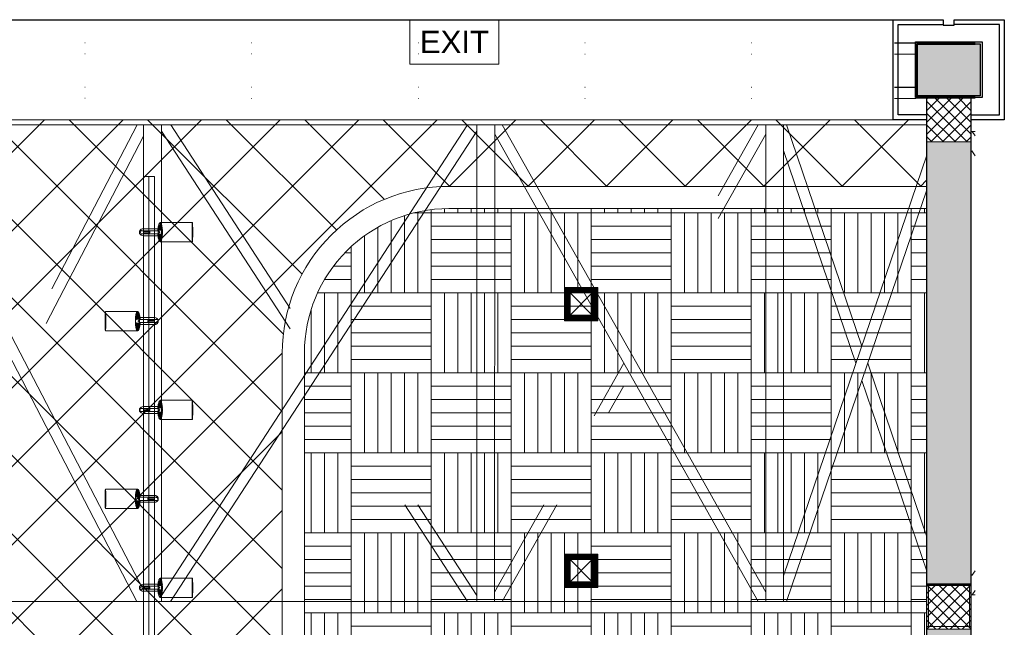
# Model space of a CAD drawing. Header units: millimetres. Extents: x -34728 to 74790, y -3152 to 13830.
# Tile 29 of 31: x 13268 to 17700, y 11095 to 13830. Entities that reach past the tile are written whole.
import ezdxf
from ezdxf.enums import TextEntityAlignment as Align

# ---------------------------------------------------------------- set-up
doc = ezdxf.new("R2010")
doc.units = ezdxf.units.MM
for name, color, linetype, lineweight in [('A-BULKHEAD', 252, 'Continuous', 5), ('A-CLMN P', 1, 'Continuous', 30), ('A-GENM', 13, 'Continuous', 9), ('A-LIGHT', 1, 'Continuous', 5), ('A-Wall & Column', 2, 'Continuous', 0), ('ND_26_HATCH', 8, 'Continuous', 13), ('Q-SPCQ', 91, 'Continuous', 9), ('S-BEAM', 12, 'Continuous', 9)]:
    doc.layers.add(name, color=color, linetype=linetype, lineweight=lineweight)
for name, color, linetype, lineweight, true_color in [('A-CEILING-01', 7, 'Continuous', 5, 0xd56ca8), ('A-CEILING-06', 7, 'Continuous', 5, 0x7957ea), ('M-MEP-ELLG-LIGHT', 5, 'Continuous', 15, 0x0000ff), ('XR-CP-DS$0$Level 24', 9, 'Continuous', 0, 0x808080)]:
    doc.layers.add(name, color=color, linetype=linetype, lineweight=lineweight, true_color=true_color)
doc.layers.add('RCP LAYOUT', color=9, linetype='Continuous', true_color=0x808080)
doc.styles.get("Standard").update_dxf_attribs({"font": 'arial.ttf'})
pattern_1 = [(45, (451552.75, 162145.904), (-26.5165043, 26.5165043), []), (135, (451552.75, 162145.904), (-26.5165043, -26.5165043), [])]

# ---------------------------------------------------------------- blocks, each defined once
blk = doc.blocks.new('A$C81f607aa')
at = {"layer": 'A-Wall & Column', "true_color": 0x808080}
h = blk.add_hatch(color=8, dxfattribs=at)
h.dxf.hatch_style = 1
h.paths.add_polyline_path([(2392, 13722), (2108, 13722), (2108, 13488), (2392, 13488)])
at = {"layer": 'ND_26_HATCH', "lineweight": -3, "true_color": 0x808080}
h = blk.add_hatch(dxfattribs=at)
h.set_pattern_fill('ANSI37', color=8, scale=300)
h.set_pattern_definition(pattern_1)
h.paths.add_polyline_path([(2150, 13280), (2350, 13280), (2350, 13480), (2150, 13480)])
at = {"layer": 'ND_26_HATCH', "lineweight": -3, "true_color": 0x808080, "transparency": 33554687}
h = blk.add_hatch(color=8, dxfattribs=at)
h.dxf.hatch_style = 1
h.paths.add_polyline_path([(2350, 5830), (2152, 5830), (2152, 5718.1), (2150.8, 3620), (2350, 3620)])
h.paths.add_polyline_path([(2350, 8211.4), (2150, 8211.4), (2150, 6030), (2350, 6030)])
h.paths.add_polyline_path([(2350, 9130), (2150, 9130), (2150, 8411.4), (2350, 8411.4)])
h.paths.add_polyline_path([(2350, 11087.2), (2150, 11087.2), (2150, 9330), (2350, 9330)])
h.paths.add_polyline_path([(2350, 13280), (2150, 13280), (2150, 11287.2), (2350, 11287.2)])
at = {"layer": 'ND_26_HATCH', "lineweight": -3, "true_color": 0x808080}
h = blk.add_hatch(dxfattribs=at)
h.set_pattern_fill('ANSI37', color=8, scale=300)
h.set_pattern_definition(pattern_1)
h.paths.add_polyline_path([(2150, 11087.2), (2350, 11087.2), (2350, 11287.2), (2150, 11287.2)])
at = {"layer": 'A-CLMN P', "color": 8, "lineweight": 25, "true_color": 0x808080}
for points in [[(2150, 13380), (2000, 13380), (2000, 13830), (2225, 13830), (2225, 13805), (2275, 13805), (2275, 13830), (2500, 13830), (2500, 13380), (2350, 13380)], [(2150, 13402), (2022, 13402), (2022, 13808), (2223, 13808)], [(2350, 13402), (2478, 13402), (2478, 13808), (2277, 13808)]]:
    blk.add_lwpolyline(points, dxfattribs=at)
for points in [[(2100, 13730), (2400, 13730), (2400, 13480), (2100, 13480)], [(2108, 13722), (2392, 13722), (2392, 13488), (2108, 13488)]]:
    blk.add_lwpolyline(points, close=True, dxfattribs=at)
at = {"layer": 'A-Wall & Column', "color": 8, "lineweight": -3, "true_color": 0x808080}
for p, q in [((2150, 13480), (2150, 2170)), ((2350, 13480), (2350, 0))]:
    blk.add_line(p, q, dxfattribs=at)
blk.add_lwpolyline([(-14850, 13830), (2000, 13830)], dxfattribs=at)
at = {"layer": 'A-Wall & Column', "color": 8, "true_color": 0x808080}
for points in [[(2150, 13280), (2350, 13280), (2350, 13480), (2150, 13480)], [(2150, 11087.2), (2350, 11087.2), (2350, 11287.2), (2150, 11287.2)]]:
    blk.add_lwpolyline(points, close=True, dxfattribs=at)
blk = doc.blocks.new('EXIT LIGHT')
at = {"color": 0}
blk.add_lwpolyline([(-200, -200), (200, -200), (200, 0), (-200, 0)], close=True, dxfattribs=at)
blk.add_attdef('EXIT', text='', height=100, dxfattribs=at).set_placement((0, -100), align=Align.MIDDLE_CENTER)
blk = doc.blocks.new('*U139')
at = {"lineweight": 0}
h = blk.add_hatch(dxfattribs=at)
h.set_pattern_fill('ANSI31', color=0)
h.set_pattern_definition([(45, (0, 0), (-0.08838835, 0.08838835), [])])
h.paths.add_polyline_path([(50, 50), (75, 75), (-75, 75), (-50, 50)])
h.paths.add_polyline_path([(50, -50), (75, -75), (75, 75), (50, 50)])
h.paths.add_polyline_path([(-50, -50), (-75, -75), (75, -75), (50, -50)])
h.paths.add_polyline_path([(-50, 50), (-75, 75), (-75, -75), (-50, -50)])
at = {"color": 0}
for p, q in [((-50, 50), (50, -50)), ((-50, -50), (50, 50))]:
    blk.add_line(p, q, dxfattribs=at)
at = {"color": 0, "lineweight": 0}
for points in [[(-75, 75), (75, 75), (75, -75), (-75, -75)], [(-50, 50), (50, 50), (50, -50), (-50, -50)]]:
    blk.add_lwpolyline(points, close=True, dxfattribs=at)
blk = doc.blocks.new('A$C98a85b24')
at = {"layer": 'M-MEP-ELLG-LIGHT', "color": 8, "true_color": 0x808080}
blk.add_blockref('EXIT LIGHT', (11035, 13830), dxfattribs=at).add_auto_attribs({'EXIT': 'EXIT'})
for p in [(11605.7, 12550), (11605.7, 11350)]:
    blk.add_blockref('*U139', p, dxfattribs=at)
blk = doc.blocks.new('track-L-1')
at = {"color": 8, "linetype": 'Continuous', "lineweight": 13, "true_color": 0x808080}
for p, q in [((-93, -5.8), (-93, 5.7)), ((-93, 1), (-89, 1)), ((-83, 6.7), (-92, 6.7)), ((-91.9, -1.2), (-91.9, 1)), ((-90.5, 6.7), (-90.5, 8.3)), ((-90.5, 8.3), (-85, 8.3)), ((-90.5, 6.9), (-85, 6.9)), ((-89, -1.2), (-89, 1)), ((-85, 6.7), (-85, 8.3)), ((-83, 6.9), (-83, 5.7)), ((-10, 6.9), (-83, 6.9)), ((-11, 15.4), (-77.5, 15.4)), ((-75.5, 2.9), (-75.5, -3.1)), ((-75.5, 2.9), (-46.4, 2.9)), ((-46.6, 2.9), (-46.6, -3.1)), ((-46.4, -3.1), (-46.4, 2.9)), ((-11, 6.9), (-11, 15.4)), ((-6.5, 6.9), (-10.8, 11.2)), ((-5.1, 8), (-10.6, 13.5)), ((-5.1, 7.9), (-10.4, 15.8)), ((-3.5, 8.8), (-10.1, 18.5)), ((-3.5, 8.8), (-9.6, 22.8)), ((-1.8, 9.3), (-9, 26)), ((-9, -6.1), (-9, 5.9)), ((-6.5, 3.9), (-9, 3.9)), ((-1.8, 9.3), (-7, 34.5)), ((0, 9.4), (-5.8, 37.6)), ((0, 9.4), (-0.6, 43.4)), ((-0.5, 43.4), (144.7, 43.5)), ((1.8, 9.3), (1.2, 42.9)), ((1.8, 9.3), (5.7, 35.2)), ((3.5, 8.8), (6.9, 31.2)), ((3.5, 8.8), (8.5, 22.7)), ((5.1, 8), (9, 18.9)), ((5.1, 8), (9.4, 15.5)), ((6.5, 7), (9.6, 12.4)), ((6.5, 6.9), (9.7, 10.9)), ((7.7, 5.7), (9.9, 8.3)), ((-93, -1.2), (-89, -1.2)), ((-92, -6.8), (-83, -6.8)), ((-90.5, -8.5), (-90.5, -6.8)), ((-90.5, -7.1), (-85, -7.1)), ((-90.5, -8.5), (-85, -8.5)), ((-85, -8.5), (-85, -6.8)), ((-83, -7.1), (-83, -5.8)), ((-83, -7.1), (-10, -7.1)), ((-77.5, -15.6), (-11, -15.6)), ((-75.5, -3.1), (-46.4, -3.1)), ((-11, -15.6), (-11, -7.1)), ((-6.5, -7), (-10.8, -11.3)), ((-5.1, -8.1), (-10.6, -13.6)), ((-5.1, -8.1), (-10.4, -15.9)), ((-3.5, -8.9), (-10.1, -18.6)), ((-3.5, -8.9), (-9.6, -22.9)), ((-6.5, -4.1), (-9, -4.1)), ((-1.8, -9.4), (-9, -26.1)), ((-1.8, -9.4), (-7, -34.6)), ((0, -9.6), (-5.8, -37.7)), ((0, -9.6), (-0.6, -43.6)), ((-0.5, -43.6), (144.7, -43.5)), ((1.8, -9.4), (1.2, -43)), ((1.8, -9.4), (5.7, -35.3)), ((3.5, -8.9), (6.9, -31.3)), ((3.5, -8.9), (8.5, -22.8)), ((5.1, -8.1), (9, -19.1)), ((5.1, -8.1), (9.4, -15.6)), ((6.5, -7.1), (9.6, -12.5)), ((6.5, -7.1), (9.7, -11)), ((7.7, -5.8), (9.9, -8.4))]:
    blk.add_line(p, q, dxfattribs=at)
for centre, radius, start, end in [((-92, 5.7), 1, 90.0041, 180.0041), ((-77.5, -0.1), 15.5, 90.0041, 154.188), ((-10, 5.9), 1, 0.0041, 90.0041), ((0, -0.1), 9.5, 205.0436, 154.9646), ((2, 9.9), 10.4, 214.9292, 253.0242), ((-92, -5.8), 1, 180.0041, 270.0041), ((-77.5, -0.1), 15.5, 205.8202, 270.0041), ((-10, -6.1), 1, 270.0041, 0.0041), ((2, -10), 10.4, 106.984, 145.0789)]:
    blk.add_arc(centre, radius, start, end, dxfattribs=at)
for centre, ratio, start_param, end_param in [((-0.5, -0.1), 0.243873, -1.409174, 4.550767), ((144.7, 0), 0.034014, -1.570796, 4.712389)]:
    blk.add_ellipse(centre, major_axis=(0, -43.5), ratio=ratio, start_param=start_param, end_param=end_param, dxfattribs=at)
blk = doc.blocks.new('A$Ce144d348')
at = {"layer": 'M-MEP-ELLG-LIGHT', "color": 252}
blk.add_lwpolyline([(3223, -5724), (3273, -5724), (3273, -9235), (8919.9, -9235), (13625, -4529.9), (13625, -356.4), (13675, -356.4), (13675, -4550.7), (8940.7, -9285), (3223, -9285)], close=True, dxfattribs=at)
blk.add_lwpolyline([(3248, -5724), (3248, -9260), (8930.3, -9260), (13650, -4540.3), (13650, -356.4)], dxfattribs=at)
at = {"layer": 'M-MEP-ELLG-LIGHT', "color": 1, "true_color": 0xff0000}
for p in [(13701, -606.4), (13701, -1406.4), (13701, -2206.4)]:
    blk.add_blockref('track-L-1', p, dxfattribs=at)
at = {"layer": 'M-MEP-ELLG-LIGHT', "color": 1, "true_color": 0xff0000, "xscale": -1}
for p in [(13599, -1006.4), (13599, -1806.4)]:
    blk.add_blockref('track-L-1', p, dxfattribs=at)
blk = doc.blocks.new('A$C256bf26b')
at = {"layer": 'A-CEILING-01', "true_color": 0x808080}
h = blk.add_hatch(dxfattribs=at)
h.set_pattern_fill('ANSI37', color=8, scale=2000)
h.set_pattern_definition([(45, (0, 0), (-176.7767, 176.7767), []), (135, (0, 0), (-176.7767, -176.7767), [])])
edge = h.paths.add_edge_path()
edge.add_line((17350, 13380), (12020, 13380))
edge.add_line((12020, 13380), (12020, 13280))
edge.add_line((12020, 13280), (11820, 13280))
edge.add_line((11820, 13280), (11820, 13380))
edge.add_line((11820, 13380), (6090, 13380))
edge.add_line((6090, 13380), (6090, 13280))
edge.add_line((6090, 13280), (5890, 13280))
edge.add_line((5890, 13280), (5890, 13380))
edge.add_line((5890, 13380), (350, 13380))
edge.add_line((350, 13380), (200, 13380))
edge.add_line((200, 13380), (200, 4520))
edge.add_line((200, 4520), (650, 4520))
edge.add_line((650, 4520), (650, 4220))
edge.add_line((650, 4220), (200, 4220))
edge.add_line((200, 4220), (200, 3270))
edge.add_line((200, 3270), (3945, 3270))
edge.add_line((3945, 3270), (3945, 3920))
edge.add_line((3945, 3920), (6135, 3920))
edge.add_line((6135, 3920), (6135, 3270))
edge.add_line((6135, 3270), (9805, 3270))
edge.add_line((9805, 3270), (9805, 3070))
edge.add_line((9805, 3070), (10125.7, 3070))
edge.add_line((10125.7, 3070), (10125.7, 3423))
edge.add_line((10125.7, 3423), (11242.1, 4539.4))
edge.add_line((11242.1, 4539.4), (10770.1, 5011.3))
edge.add_line((10770.1, 5011.3), (11904.4, 6145.6))
edge.add_line((11904.4, 6145.6), (14298.8, 8540))
edge.add_line((14298.8, 8540), (14450, 8540))
edge.add_line((14450, 8540), (14450, 9620))
edge.add_line((14450, 9620), (14450, 12330))
edge.add_arc((15200, 12330), 750, 90, 180, ccw=False)
edge.add_line((15200, 13080), (17350, 13080))
edge.add_line((17350, 13080), (17350, 13380))
h.paths.add_polyline_path([(5890.1, 11294.2), (6090.1, 11294.2), (6090.1, 11094.2), (5890.1, 11094.2)], flags=16)
h.paths.add_polyline_path([(5890.1, 9330), (6090.1, 9330), (6090.1, 9130), (5890.1, 9130)], flags=16)
h.paths.add_polyline_path([(5890, 8418.4), (6090, 8418.4), (6090, 8218.4), (5890, 8218.4)], flags=16)
h.paths.add_polyline_path([(5890, 6030), (6090, 6030), (6090, 5830), (5890, 5830)], flags=16)
h.paths.add_polyline_path([(11820, 8418.4), (12020, 8418.4), (12020, 8218.4), (11820, 8218.4)], flags=16)
h.paths.add_polyline_path([(11820, 9330), (12020, 9330), (12020, 9130), (11820, 9130)], flags=16)
h.paths.add_polyline_path([(11820.1, 11294.2), (12020.1, 11294.2), (12020.1, 11094.2), (11820.1, 11094.2)], flags=16)
at = {"layer": 'A-CEILING-06', "true_color": 0x808080}
h = blk.add_hatch(dxfattribs=at)
h.set_pattern_fill('AR-PARQ1', color=8, scale=30)
h.set_pattern_definition([(90, (0, 0), (-360, 360), [360, -360]), (90, (60, 0), (-360, 360), [360, -360]), (90, (120, 0), (-360, 360), [360, -360]), (90, (180, 0), (-360, 360), [360, -360]), (90, (240, 0), (-360, 360), [360, -360]), (90, (300, 0), (-360, 360), [360, -360]), (90, (360, 0), (-360, 360), [360, -360]), (0, (0, 360), (360, -360), [360, -360]), (0, (0, 420), (360, -360), [360, -360]), (0, (0, 480), (360, -360), [360, -360]), (0, (0, 540), (360, -360), [360, -360]), (0, (0, 600), (360, -360), [360, -360]), (0, (0, 660), (360, -360), [360, -360]), (0, (0, 720), (360, -360), [360, -360])])
edge = h.paths.add_edge_path()
edge.add_line((17350, 13030), (17350, 9620))
edge.add_line((17350, 9620), (14550, 9620))
edge.add_line((14550, 9620), (14550, 12330))
edge.add_arc((15200, 12330), 650, 90, 180, ccw=False)
edge.add_line((15200, 12980), (17350, 12980))
at = {"layer": 'A-BULKHEAD', "color": 8, "ltscale": 5, "true_color": 0x808080}
blk.add_lwpolyline([(14450, 9620), (14450, 12330, -0.414214), (15200, 13080), (17350, 13080), (17350, 12980), (15200, 12980, 0.414214), (14550, 12330), (14550, 9620), (14450, 9620)], format="xyb", dxfattribs=at)
at = {"layer": 'A-CEILING-01', "color": 8, "true_color": 0x808080}
for points in [[(6135, 3270), (9805, 3270), (9805, 3070), (10125.7, 3070), (10125.7, 3423), (11240.4, 4537.7), (10770.1, 5011.3), (11904.4, 6145.6), (14298.8, 8540), (14450, 8540), (14450, 9620), (14450, 12330, -0.414214), (15200, 13080), (17350, 13080), (17350, 13380), (12020, 13380), (12020, 13280), (11820, 13280), (11820, 13380), (6090, 13380)], [(17350, 12980), (17350, 9620), (14550, 9620), (14550, 12330, -0.414214), (15200, 12980), (17350, 12980)]]:
    blk.add_lwpolyline(points, format="xyb", dxfattribs=at)
at = {"layer": 'XR-CP-DS$0$Level 24', "color": 8, "linetype": 'Continuous', "lineweight": 0, "true_color": 0x808080}
blk.add_line((350, 13380), (17200, 13380), dxfattribs=at)
at = {"color": 8, "true_color": 0x808080}
blk.add_blockref('A$C81f607aa', (15200, 0), dxfattribs=at)
at = {"layer": 'A-LIGHT', "color": 8, "true_color": 0x808080}
for name, p in [('A$C98a85b24', (4190, 0)), ('A$Ce144d348', (200, 13480))]:
    blk.add_blockref(name, p, dxfattribs=at)
blk = doc.blocks.new('DIAL-LT-NDE-ZZ-M3-S-201_rvt-2-RCP-Store 03 at Node L5 Level')
at = {"layer": 'A-GENM', "color": 7}
for p, q in [((-506068.2, 155762.9), (-506037.1, 155762.9)), ((-506037.1, 155762.9), (-506037.1, 155752.1)), ((-505957.1, 155739.4), (-505957.1, 155762.9)), ((-505957.1, 155762.9), (-505933.6, 155762.9)), ((-504657.2, 153618.1), (-504657.2, 153705.2)), ((-507537.2, 153649.7), (-507537.2, 153618.3)), ((-507537.2, 153618.3), (-507556.9, 153618.3)), ((-507457.2, 153618.2), (-507457.2, 153629.3)), ((-507426.2, 153618.2), (-507457.2, 153618.2)), ((-506078.9, 153618.2), (-506079.1, 153618.2)), ((-505923.4, 153618.1), (-505923.7, 153618.1)), ((-504737.2, 153618.1), (-504760.7, 153618.1)), ((-504737.2, 153641.6), (-504737.2, 153618.1)), ((-504653.1, 153618.1), (-504657.2, 153618.1))]:
    blk.add_line(p, q, dxfattribs=at)
at = {"layer": 'A-GENM', "color": 7, "flags": 128}
for points in [[(-506078.9, 155762.9), (-506078.7, 155762.9), (-506077.9, 155762.9), (-506076.6, 155762.9), (-506074.9, 155762.9), (-506072.9, 155762.9), (-506070.6, 155762.9), (-506068.2, 155762.9)], [(-506037.1, 155752.1), (-506037.1, 155748.9), (-506037.1, 155745.8), (-506037.1, 155743), (-506037.1, 155740.5), (-506037.1, 155738.4), (-506037.1, 155736.9), (-506037.1, 155735.9), (-506037.1, 155735.6)], [(-505957.1, 155721.1), (-505957.1, 155721.5), (-505957.1, 155722.5), (-505957.1, 155724.2), (-505957.1, 155726.5), (-505957.1, 155729.3), (-505957.1, 155732.4), (-505957.1, 155735.9), (-505957.1, 155739.4)], [(-505933.6, 155762.9), (-505931.3, 155762.9), (-505929.1, 155762.9), (-505927.1, 155762.9), (-505925.5, 155762.9), (-505924.3, 155762.9), (-505923.5, 155762.9), (-505923.2, 155762.9)], [(-503809.3, 155732.8), (-503808.3, 155732.8), (-503807.8, 155732.8), (-503807.6, 155732.8)], [(-504657.2, 153705.2), (-504657.2, 153710), (-504657.2, 153714.7), (-504657.2, 153719.1), (-504657.2, 153723.1), (-504657.2, 153726.6), (-504657.2, 153729.3), (-504657.2, 153731.4), (-504657.2, 153732.7), (-504657.2, 153733.1)], [(-507537.2, 153669.2), (-507537.2, 153668.9), (-507537.2, 153667.7), (-507537.2, 153665.9), (-507537.2, 153663.5), (-507537.2, 153660.6), (-507537.2, 153657.2), (-507537.2, 153653.5), (-507537.2, 153649.7)], [(-507457.2, 153629.3), (-507457.2, 153632.5), (-507457.2, 153635.6), (-507457.2, 153638.5), (-507457.2, 153641), (-507457.2, 153643), (-507457.2, 153644.6), (-507457.2, 153645.5), (-507457.2, 153645.8)], [(-504737.2, 153659.9), (-504737.2, 153659.5), (-504737.2, 153658.5), (-504737.2, 153656.8), (-504737.2, 153654.5), (-504737.2, 153651.7), (-504737.2, 153648.6), (-504737.2, 153645.1), (-504737.2, 153641.6)], [(-507556.9, 153618.3), (-507559.2, 153618.3), (-507561.3, 153618.3), (-507563.2, 153618.3), (-507564.8, 153618.3), (-507566, 153618.3), (-507566.8, 153618.3), (-507567, 153618.3)], [(-507415.5, 153618.2), (-507415.8, 153618.2), (-507416.6, 153618.2), (-507417.8, 153618.2), (-507419.5, 153618.2), (-507421.6, 153618.2), (-507423.9, 153618.2), (-507426.2, 153618.2)], [(-504760.7, 153618.1), (-504763, 153618.1), (-504765.2, 153618.1), (-504767.1, 153618.1), (-504768.8, 153618.1), (-504770, 153618.1), (-504770.8, 153618.1), (-504771, 153618.1)], [(-504643.6, 153618.1), (-504643.8, 153618.1), (-504644.5, 153618.1), (-504645.6, 153618.1), (-504647.2, 153618.1), (-504649, 153618.1), (-504651, 153618.1), (-504653.1, 153618.1)]]:
    blk.add_lwpolyline(points, dxfattribs=at)
at = {"layer": 'Q-SPCQ', "color": 7}
for p, q in [((-507801.8, 156133.1), (-507799.8, 156133.1)), ((-507801.8, 156133.1), (-507799.8, 156133.1)), ((-507801.8, 156132.8), (-507799.8, 156132.8)), ((-507801.8, 156132.8), (-507799.8, 156132.8)), ((-507051.8, 156133), (-507049.8, 156133)), ((-507051.8, 156133), (-507049.8, 156133)), ((-507051.8, 156132.6), (-507049.8, 156132.6)), ((-507051.8, 156132.6), (-507049.8, 156132.6)), ((-506301.8, 156132.9), (-506299.8, 156132.9)), ((-506301.8, 156132.9), (-506299.8, 156132.9)), ((-506301.8, 156132.4), (-506299.8, 156132.4)), ((-506301.8, 156132.4), (-506299.8, 156132.4)), ((-505551.8, 156132.9), (-505549.8, 156132.9)), ((-505551.8, 156132.9), (-505549.8, 156132.9)), ((-505551.8, 156132.2), (-505549.8, 156132.2)), ((-505551.8, 156132.2), (-505549.8, 156132.2)), ((-504801.8, 156132.8), (-504799.8, 156132.8)), ((-504801.8, 156132.8), (-504799.8, 156132.8)), ((-504801.8, 156131.9), (-504799.8, 156131.9)), ((-504801.8, 156131.9), (-504799.8, 156131.9)), ((-504157.4, 156132.8), (-504062, 156132.8)), ((-504157.4, 156132.8), (-504062, 156132.8)), ((-504157.4, 156131.7), (-504062, 156131.7)), ((-504157.4, 156131.7), (-504062, 156131.7)), ((-503794.6, 156132.8), (-504062, 156132.8)), ((-504062, 156124.8), (-504062, 156132.8)), ((-507799.8, 156082.8), (-507801.8, 156082.8)), ((-507799.8, 156082.8), (-507801.8, 156082.8)), ((-507049.8, 156082.6), (-507051.8, 156082.6)), ((-507049.8, 156082.6), (-507051.8, 156082.6)), ((-504062.1, 156090.7), (-504062, 156122.7)), ((-504062.1, 156090.7), (-504062, 156122.7)), ((-504062.1, 156081.7), (-504062.1, 156090.7)), ((-504062.1, 156081.7), (-504062.1, 156090.7)), ((-504062, 156122.7), (-504062, 156124.8)), ((-504062, 156122.7), (-504062, 156124.8)), ((-504062, 156124.8), (-504062, 155890.8)), ((-504062, 156124.8), (-504054, 156124.8)), ((-504062, 156124.8), (-503794.6, 156124.8)), ((-504054, 155890.8), (-504054, 156124.8)), ((-506299.8, 156082.4), (-506301.8, 156082.4)), ((-506299.8, 156082.4), (-506301.8, 156082.4)), ((-505549.8, 156082.2), (-505551.8, 156082.2)), ((-505549.8, 156082.2), (-505551.8, 156082.2)), ((-504799.8, 156081.9), (-504801.8, 156081.9)), ((-504799.8, 156081.9), (-504801.8, 156081.9)), ((-504062.1, 156081.7), (-504157.4, 156081.7)), ((-504062.1, 156081.7), (-504157.4, 156081.7)), ((-507801.8, 155933.1), (-507799.8, 155933.1)), ((-507801.8, 155933.1), (-507799.8, 155933.1)), ((-507051.8, 155933), (-507049.8, 155933)), ((-507051.8, 155933), (-507049.8, 155933)), ((-506301.8, 155932.9), (-506299.8, 155932.9)), ((-506301.8, 155932.9), (-506299.8, 155932.9)), ((-505551.8, 155932.9), (-505549.8, 155932.9)), ((-505551.8, 155932.9), (-505549.8, 155932.9)), ((-504801.8, 155932.8), (-504799.8, 155932.8)), ((-504801.8, 155932.8), (-504799.8, 155932.8)), ((-504157.4, 155932.8), (-504062.1, 155932.8)), ((-504157.4, 155932.8), (-504062.1, 155932.8)), ((-504054, 155890.8), (-504062, 155890.8)), ((-503794.6, 155890.8), (-504062, 155890.8)), ((-504062, 155882.8), (-504062, 155890.8)), ((-504062, 155882.8), (-503794.6, 155882.8)), ((-504012.1, 155784.8), (-504012, 155882.8)), ((-504012.1, 155784.8), (-504012, 155882.8)), ((-503812, 155882.8), (-503812, 155882)), ((-503812, 155882.8), (-503812, 155882)), ((-504012.3, 153698), (-504012.1, 155782.8)), ((-504012.3, 153698), (-504012.1, 155782.8)), ((-506068.2, 155762.9), (-508637.3, 155763.1)), ((-506068.2, 155762.9), (-508637.3, 155763.1)), ((-508627.2, 155763.1), (-507537.2, 153669.2)), ((-508627.2, 155763.1), (-507537.2, 153669.2)), ((-507950.8, 155025.9), (-507566.9, 155763)), ((-507537.2, 153649.7), (-507537.1, 155763.1)), ((-507537.2, 153649.7), (-507537.1, 155763.1)), ((-507527.5, 155763.1), (-507537.1, 155763.1)), ((-507527.5, 155763.1), (-507537.1, 155763.1)), ((-507466.7, 155763), (-507527.5, 155763.1)), ((-507466.7, 155763), (-507527.5, 155763.1)), ((-507457.1, 155763), (-507466.7, 155763)), ((-507457.1, 155763), (-507466.7, 155763)), ((-507457.1, 155763), (-507457.2, 153629.3)), ((-507457.1, 155763), (-507457.2, 153629.3)), ((-507457.2, 153645.8), (-506078.9, 155762.9)), ((-507457.2, 153645.8), (-506078.9, 155762.9)), ((-506877.8, 154845.5), (-507457.1, 155735.6)), ((-506037.1, 155735.6), (-507415.5, 153618.2)), ((-506037.1, 155735.6), (-507415.5, 153618.2)), ((-507415.3, 155763), (-506877.9, 154937.3)), ((-506068.2, 155762.9), (-506037.1, 155762.9)), ((-506027.5, 155762.9), (-506068.2, 155762.9)), ((-506027.5, 155762.9), (-506068.2, 155762.9)), ((-506037.2, 153618.1), (-506037.1, 155751.3)), ((-506037.2, 153618.1), (-506037.1, 155751.3)), ((-506037.1, 155752.1), (-506037.1, 155762.9)), ((-506027.5, 155762.9), (-506037.1, 155762.9)), ((-506037.1, 155762.9), (-506037.1, 155752.1)), ((-506037.1, 155752.1), (-506037.1, 155762.9)), ((-506027.5, 155762.9), (-506037.1, 155762.9)), ((-505966.7, 155762.9), (-506027.5, 155762.9)), ((-505966.7, 155762.9), (-506027.5, 155762.9)), ((-505966.7, 155762.9), (-506027.5, 155762.9)), ((-505966.7, 155762.9), (-506027.5, 155762.9)), ((-505957.1, 155762.9), (-505966.7, 155762.9)), ((-505933.6, 155762.9), (-505966.7, 155762.9)), ((-505957.1, 155762.9), (-505966.7, 155762.9)), ((-505933.6, 155762.9), (-505966.7, 155762.9)), ((-505957.1, 155739.4), (-505957.2, 153618.1)), ((-505957.1, 155739.4), (-505957.2, 153618.1)), ((-505957.1, 155762.9), (-505957.1, 155739.4)), ((-505957.1, 155739.4), (-505957.1, 155762.9)), ((-505957.1, 155762.9), (-505933.6, 155762.9)), ((-505957.1, 155762.9), (-505957.1, 155739.4)), ((-504727.5, 155762.8), (-505933.6, 155762.9)), ((-504727.5, 155762.8), (-505933.6, 155762.9)), ((-505923.2, 155762.9), (-504737.2, 153659.9)), ((-505923.2, 155762.9), (-504737.2, 153659.9)), ((-504950.7, 155444.1), (-504770.9, 155762.8)), ((-504737.2, 153641.6), (-504737.1, 155762.9)), ((-504737.2, 153641.6), (-504737.1, 155762.9)), ((-504727.5, 155762.9), (-504737.1, 155762.9)), ((-504727.5, 155762.9), (-504737.1, 155762.9)), ((-504666.7, 155762.9), (-504727.5, 155762.9)), ((-504666.7, 155762.9), (-504727.5, 155762.9)), ((-504666.7, 155762.8), (-504727.5, 155762.8)), ((-504666.7, 155762.8), (-504727.5, 155762.8)), ((-504657.1, 155762.9), (-504666.7, 155762.9)), ((-504657.1, 155762.9), (-504666.7, 155762.9)), ((-504012.1, 155762.8), (-504666.7, 155762.8)), ((-504012.1, 155762.8), (-504666.7, 155762.8)), ((-504657.1, 155762.9), (-504657.2, 153705.2)), ((-504657.1, 155762.9), (-504657.2, 153705.2)), ((-504643.4, 155762.8), (-504304.6, 154767.9)), ((-503794.6, 155732.8), (-503809.4, 155732.8)), ((-503794.6, 155732.8), (-503809.4, 155732.8)), ((-503807.6, 155732.8), (-503794.6, 155713.5)), ((-503807.6, 155732.8), (-503794.6, 155713.5)), ((-507567, 153618.3), (-508657.1, 155712.2)), ((-507567, 153618.3), (-508657.1, 155712.2)), ((-507537.1, 155712.1), (-507975.8, 154869.6)), ((-504771, 153618.1), (-505957.1, 155721.1)), ((-504771, 153618.1), (-505957.1, 155721.1)), ((-504737.1, 155721), (-504950.7, 155342.4)), ((-504331.1, 154690.4), (-504657.1, 155647.8)), ((-503794.6, 155624.2), (-503809.4, 155646.1)), ((-503794.6, 155624.2), (-503809.4, 155646.1)), ((-504657.2, 153733.1), (-504012.1, 155626.6)), ((-504657.2, 153733.1), (-504012.1, 155626.6)), ((-504012.1, 155471.5), (-504643.6, 153618.1)), ((-504012.1, 155471.5), (-504643.6, 153618.1)), ((-505509.6, 154453.5), (-505375.9, 154690.5)), ((-504278.2, 154690.4), (-504012.2, 153909.2)), ((-505375.7, 154589.1), (-505444.5, 154467.1)), ((-504012.3, 153754.1), (-504304.7, 154612.8)), ((-506079.1, 153618.2), (-506362, 154052.9)), ((-506302.4, 154052.9), (-506037.2, 153645.4)), ((-505957.2, 153660), (-505735.4, 154053.3)), ((-505677.9, 154053.3), (-505923.4, 153618.1)), ((-503809.5, 153734.7), (-503794.6, 153756.8)), ((-504657.2, 153705.2), (-504657.2, 153618.1)), ((-504657.2, 153618.1), (-504657.2, 153705.2)), ((-504657.2, 153705.2), (-504657.2, 153618.1)), ((-504009.5, 153698), (-504012.3, 153698)), ((-504009.5, 153698), (-504012.3, 153698)), ((-503812.2, 153697.8), (-504012.2, 153697.8)), ((-504012.2, 153689.8), (-504012.2, 153697.8)), ((-504012.2, 153689.8), (-504012.2, 153505.8)), ((-504012.2, 153689.8), (-504004.2, 153689.8)), ((-504012.2, 153689.8), (-503812.2, 153689.8)), ((-504012.2, 153618), (-504012.2, 153689.8)), ((-504004.2, 153505.8), (-504004.2, 153689.8)), ((-503820.2, 153689.8), (-503820.2, 153505.8)), ((-503820.2, 153689.8), (-503812.2, 153689.8)), ((-503812.2, 153689.8), (-503812.2, 153697.8)), ((-503812.2, 153505.8), (-503812.2, 153689.8)), ((-507537.2, 153618.3), (-507537.2, 153649.7)), ((-507537.2, 153649.7), (-507537.2, 153618.3)), ((-507537.2, 153618.3), (-507537.2, 153649.7)), ((-503809.5, 153647.8), (-503794.6, 153647.8)), ((-503809.5, 153647.8), (-503794.6, 153647.8)), ((-503794.6, 153667.5), (-503807.9, 153647.8)), ((-509342.4, 153618.4), (-507556.9, 153618.3)), ((-509342.4, 153618.4), (-507556.9, 153618.3)), ((-507537.2, 153618.3), (-507556.9, 153618.3)), ((-507556.9, 153618.3), (-507426.2, 153618.2)), ((-507556.9, 153618.3), (-507426.2, 153618.2)), ((-507537.2, 153618.3), (-507527.6, 153618.3)), ((-507537.2, 153618.3), (-507527.6, 153618.3)), ((-507527.6, 153618.3), (-507466.8, 153618.2)), ((-507527.6, 153618.3), (-507466.8, 153618.2)), ((-507466.8, 153618.2), (-507457.2, 153618.2)), ((-507466.8, 153618.2), (-507457.2, 153618.2)), ((-507457.2, 153629.3), (-507457.2, 153618.2)), ((-507457.2, 153618.2), (-507457.2, 153629.3)), ((-507457.2, 153629.3), (-507457.2, 153618.2)), ((-507426.2, 153618.2), (-507457.2, 153618.2)), ((-507426.2, 153618.2), (-506027.6, 153618.1)), ((-507426.2, 153618.2), (-506027.6, 153618.1)), ((-506037.2, 153618.1), (-506027.6, 153618.1)), ((-506037.2, 153618.1), (-506027.6, 153618.1)), ((-506027.6, 153618.1), (-505966.8, 153618.1)), ((-506027.6, 153618.1), (-505966.8, 153618.1)), ((-506027.6, 153618.1), (-505966.8, 153618.1)), ((-506027.6, 153618.1), (-505966.8, 153618.1)), ((-505966.8, 153618.1), (-505957.2, 153618.1)), ((-505966.8, 153618.1), (-504760.7, 153618.1)), ((-505966.8, 153618.1), (-505957.2, 153618.1)), ((-505966.8, 153618.1), (-504760.7, 153618.1)), ((-504737.2, 153618.1), (-504760.7, 153618.1)), ((-504760.7, 153618.1), (-504727.6, 153618.1)), ((-504760.7, 153618.1), (-504727.6, 153618.1)), ((-504737.2, 153618.1), (-504737.2, 153641.6)), ((-504737.2, 153641.6), (-504737.2, 153618.1)), ((-504737.2, 153618.1), (-504737.2, 153641.6)), ((-504737.2, 153618.1), (-504727.6, 153618.1)), ((-504737.2, 153618.1), (-504727.6, 153618.1)), ((-504727.6, 153618.1), (-504666.8, 153618.1)), ((-504727.6, 153618.1), (-504666.8, 153618.1)), ((-504727.6, 153618.1), (-504666.8, 153618.1)), ((-504727.6, 153618.1), (-504666.8, 153618.1)), ((-504666.8, 153618.1), (-504657.2, 153618.1)), ((-504666.8, 153618.1), (-504653.1, 153618.1)), ((-504666.8, 153618.1), (-504657.2, 153618.1)), ((-504666.8, 153618.1), (-504653.1, 153618.1)), ((-504653.1, 153618.1), (-504657.2, 153618.1)), ((-504653.1, 153618.1), (-504012.2, 153618)), ((-504653.1, 153618.1), (-504012.2, 153618)), ((-504004.2, 153505.8), (-504012.2, 153505.8)), ((-503812.2, 153505.8), (-504012.2, 153505.8)), ((-504012.2, 153497.8), (-504012.2, 153505.8)), ((-503812.2, 153505.8), (-503820.2, 153505.8)), ((-503812.2, 153497.8), (-503812.2, 153505.8))]:
    blk.add_line(p, q, dxfattribs=at)
at = {"layer": 'Q-SPCQ', "color": 7, "flags": 128}
for points in [[(-506078.9, 155762.9), (-506078.7, 155762.9), (-506077.9, 155762.9), (-506076.6, 155762.9), (-506074.9, 155762.9), (-506072.9, 155762.9), (-506070.6, 155762.9), (-506068.2, 155762.9)], [(-506037.1, 155752.1), (-506037.1, 155748.9), (-506037.1, 155745.8), (-506037.1, 155743), (-506037.1, 155740.5), (-506037.1, 155738.4), (-506037.1, 155736.9), (-506037.1, 155735.9), (-506037.1, 155735.6)], [(-505957.1, 155721.1), (-505957.1, 155721.5), (-505957.1, 155722.5), (-505957.1, 155724.2), (-505957.1, 155726.5), (-505957.1, 155729.3), (-505957.1, 155732.4), (-505957.1, 155735.9), (-505957.1, 155739.4)], [(-505933.6, 155762.9), (-505931.3, 155762.9), (-505929.1, 155762.9), (-505927.1, 155762.9), (-505925.5, 155762.9), (-505924.3, 155762.9), (-505923.5, 155762.9), (-505923.2, 155762.9)], [(-503809.3, 155732.8), (-503808.3, 155732.8), (-503807.8, 155732.8), (-503807.6, 155732.8)], [(-504657.2, 153705.2), (-504657.2, 153710), (-504657.2, 153714.7), (-504657.2, 153719.1), (-504657.2, 153723.1), (-504657.2, 153726.6), (-504657.2, 153729.3), (-504657.2, 153731.4), (-504657.2, 153732.7), (-504657.2, 153733.1)], [(-507537.2, 153669.2), (-507537.2, 153668.9), (-507537.2, 153667.7), (-507537.2, 153665.9), (-507537.2, 153663.5), (-507537.2, 153660.6), (-507537.2, 153657.2), (-507537.2, 153653.5), (-507537.2, 153649.7)], [(-507457.2, 153629.3), (-507457.2, 153632.5), (-507457.2, 153635.6), (-507457.2, 153638.5), (-507457.2, 153641), (-507457.2, 153643), (-507457.2, 153644.6), (-507457.2, 153645.5), (-507457.2, 153645.8)], [(-504737.2, 153659.9), (-504737.2, 153659.5), (-504737.2, 153658.5), (-504737.2, 153656.8), (-504737.2, 153654.5), (-504737.2, 153651.7), (-504737.2, 153648.6), (-504737.2, 153645.1), (-504737.2, 153641.6)], [(-507556.9, 153618.3), (-507559.2, 153618.3), (-507561.3, 153618.3), (-507563.2, 153618.3), (-507564.8, 153618.3), (-507566, 153618.3), (-507566.8, 153618.3), (-507567, 153618.3)], [(-507415.5, 153618.2), (-507415.8, 153618.2), (-507416.6, 153618.2), (-507417.8, 153618.2), (-507419.5, 153618.2), (-507421.6, 153618.2), (-507423.9, 153618.2), (-507426.2, 153618.2)], [(-504760.7, 153618.1), (-504763, 153618.1), (-504765.2, 153618.1), (-504767.1, 153618.1), (-504768.8, 153618.1), (-504770, 153618.1), (-504770.8, 153618.1), (-504771, 153618.1)], [(-504643.6, 153618.1), (-504643.8, 153618.1), (-504644.5, 153618.1), (-504645.6, 153618.1), (-504647.2, 153618.1), (-504649, 153618.1), (-504651, 153618.1), (-504653.1, 153618.1)]]:
    blk.add_lwpolyline(points, dxfattribs=at)
at = {"layer": 'S-BEAM', "color": 7}
for p, q in [((-507801.8, 155932.8), (-507799.8, 155932.8)), ((-507801.8, 155932.8), (-507799.8, 155932.8)), ((-507051.8, 155932.6), (-507049.8, 155932.6)), ((-507051.8, 155932.6), (-507049.8, 155932.6)), ((-506301.8, 155932.4), (-506299.8, 155932.4)), ((-506301.8, 155932.4), (-506299.8, 155932.4)), ((-505551.8, 155932.2), (-505549.8, 155932.2)), ((-505551.8, 155932.2), (-505549.8, 155932.2)), ((-504801.8, 155931.9), (-504799.8, 155931.9)), ((-504801.8, 155931.9), (-504799.8, 155931.9)), ((-504157.4, 155931.7), (-504062.1, 155931.7)), ((-504157.4, 155931.7), (-504062.1, 155931.7)), ((-507799.8, 155882.8), (-507801.8, 155882.8)), ((-507799.8, 155882.8), (-507801.8, 155882.8)), ((-507049.8, 155882.6), (-507051.8, 155882.6)), ((-507049.8, 155882.6), (-507051.8, 155882.6)), ((-506299.8, 155882.4), (-506301.8, 155882.4)), ((-506299.8, 155882.4), (-506301.8, 155882.4)), ((-505549.8, 155882.2), (-505551.8, 155882.2)), ((-505549.8, 155882.2), (-505551.8, 155882.2)), ((-504799.8, 155881.9), (-504801.8, 155881.9)), ((-504799.8, 155881.9), (-504801.8, 155881.9)), ((-504062.1, 155881.7), (-504157.4, 155881.7)), ((-504062.1, 155881.7), (-504157.4, 155881.7)), ((-504062.1, 155881.7), (-504062.1, 155882.8)), ((-504062.1, 155881.7), (-504062.1, 155882.8))]:
    blk.add_line(p, q, dxfattribs=at)
blk = doc.blocks.new('A$Cbdc54e46')
at = {"color": 60, "lineweight": 5}
blk.add_blockref('DIAL-LT-NDE-ZZ-M3-S-201_rvt-2-RCP-Store 03 at Node L5 Level', (503661.3, -156234.7), dxfattribs=at)
blk = doc.blocks.new('A$Cf662d679')
blk.add_blockref('A$Cbdc54e46', (0, 0))

msp = doc.modelspace()

# ---------------------------------------------------------------- block references
msp.add_blockref('A$Cf662d679', (17702, 13828))
at = {"layer": 'RCP LAYOUT'}
msp.add_blockref('A$C256bf26b', (0, 0), dxfattribs=at)

doc.saveas('drawing.dxf')
